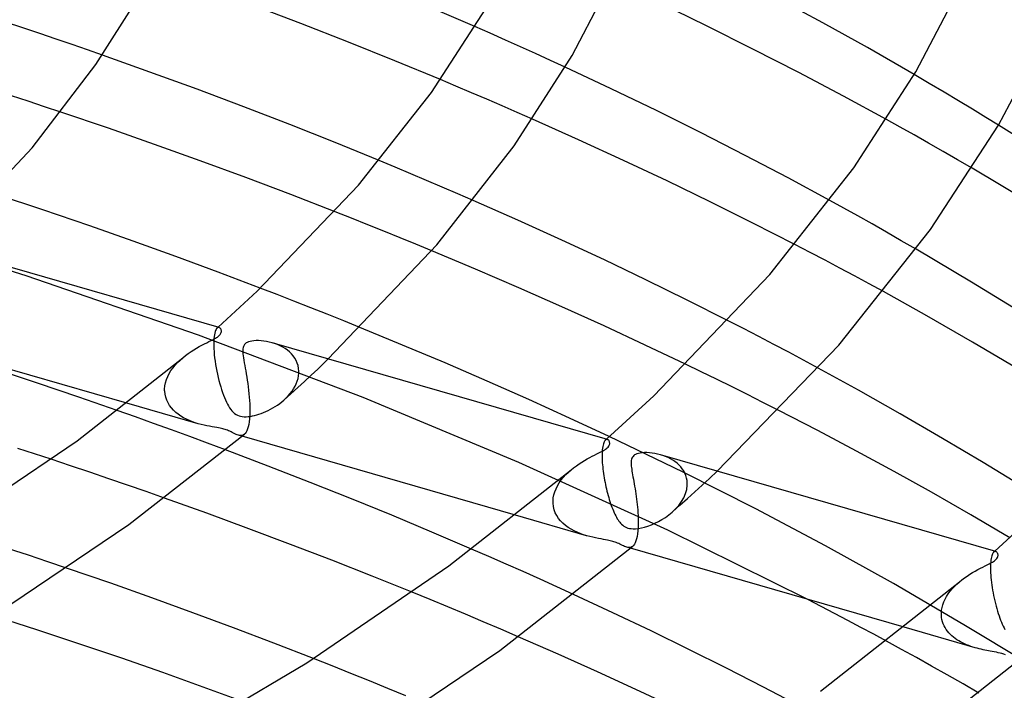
# Model space of a CAD drawing. Header units: millimetres. Extents: x -200 to 200, y -101 to 238.
# Tile 55 of 65: x 102 to 142, y 101 to 128. Entities that reach past the tile are written whole.
import ezdxf

# ---------------------------------------------------------------- set-up
doc = ezdxf.new("R2010")
doc.units = ezdxf.units.MM
doc.layers.add('HIDDEN', color=7, linetype='Continuous')
doc.layers.add('THICK', color=7, linetype='Continuous')

msp = doc.modelspace()

# ---------------------------------------------------------------- linework, layer by layer
at = {"layer": 'HIDDEN'}
for p, q in [((102.119, 127.903), (101.418, 128.136)), ((102.805, 127.673), (102.119, 127.903)), ((121.142, 127.683), (120.52, 127.957)), ((103.474, 127.446), (102.805, 127.673)), ((104.124, 127.224), (103.474, 127.446)), ((121.76, 127.408), (121.142, 127.683)), ((104.753, 127.007), (104.124, 127.224)), ((122.374, 127.132), (121.76, 127.408)), ((122.985, 126.856), (122.374, 127.132)), ((105.359, 126.795), (104.753, 127.007)), ((123.591, 126.579), (122.985, 126.856)), ((124.191, 126.303), (123.591, 126.579)), ((139.011, 125.641), (138.397, 126.003)), ((119.745, 125.532), (119.117, 125.796)), ((120.372, 125.265), (119.745, 125.532)), ((139.614, 125.283), (139.011, 125.641)), ((102.33, 124.916), (101.654, 125.137)), ((120.997, 124.998), (120.372, 125.265)), ((140.203, 124.932), (139.614, 125.283)), ((103.002, 124.693), (102.33, 124.916)), ((103.67, 124.47), (103.002, 124.693)), ((121.62, 124.728), (120.997, 124.998)), ((122.241, 124.458), (121.62, 124.728)), ((140.771, 124.59), (140.203, 124.932)), ((122.859, 124.186), (122.241, 124.458)), ((141.314, 124.26), (140.771, 124.59)), ((141.828, 123.946), (141.314, 124.26)), ((137.829, 123.863), (137.273, 124.172)), ((138.4, 123.542), (137.829, 123.863)), ((138.981, 123.212), (138.4, 123.542)), ((139.57, 122.874), (138.981, 123.212)), ((140.161, 122.531), (139.57, 122.874)), ((117.267, 122.234), (116.626, 122.5)), ((117.907, 121.966), (117.267, 122.234)), ((140.752, 122.186), (140.161, 122.531)), ((118.546, 121.695), (117.907, 121.966)), ((119.184, 121.423), (118.546, 121.695)), ((119.819, 121.149), (119.184, 121.423)), ((120.452, 120.874), (119.819, 121.149)), ((135.526, 120.567), (134.965, 120.876)), ((115.494, 120.152), (114.826, 120.415)), ((136.096, 120.25), (135.526, 120.567)), ((136.68, 119.92), (136.096, 120.25)), ((102.25, 117.805), (94.825, 120.122)), ((116.158, 119.887), (115.494, 120.152)), ((116.817, 119.623), (116.158, 119.887)), ((137.273, 119.581), (136.68, 119.92)), ((117.471, 119.358), (116.817, 119.623)), ((137.872, 119.235), (137.273, 119.581)), ((118.119, 119.093), (117.471, 119.358)), ((118.763, 118.827), (118.119, 119.093)), ((134.157, 118.757), (133.543, 119.077)), ((138.472, 118.886), (137.872, 119.235)), ((134.766, 118.437), (134.157, 118.757)), ((135.37, 118.118), (134.766, 118.437)), ((135.967, 117.799), (135.37, 118.118)), ((109.263, 115.387), (102.25, 117.805)), ((136.557, 117.48), (135.967, 117.799)), ((137.14, 117.163), (136.557, 117.48)), ((112.47, 117.04), (111.782, 117.306)), ((113.154, 116.774), (112.47, 117.04)), ((113.833, 116.507), (113.154, 116.774)), ((114.507, 116.24), (113.833, 116.507)), ((115.176, 115.972), (114.507, 116.24)), ((115.839, 115.703), (115.176, 115.972)), ((131.446, 115.657), (130.82, 115.979)), ((109.927, 115.474), (109.913, 115.406)), ((109.944, 115.533), (109.927, 115.474)), ((109.962, 115.583), (109.944, 115.533)), ((109.981, 115.624), (109.962, 115.583)), ((110.002, 115.656), (109.981, 115.624)), ((110.024, 115.68), (110.002, 115.656)), ((110.038, 115.691), (110.024, 115.68)), ((110.024, 115.68), (110.031, 115.686)), ((110.031, 115.686), (110.037, 115.691)), ((110.037, 115.691), (110.044, 115.697)), ((110.052, 115.698), (110.038, 115.691)), ((110.044, 115.697), (110.05, 115.703)), ((110.05, 115.703), (110.057, 115.709)), ((110.066, 115.703), (110.052, 115.698)), ((110.057, 115.709), (110.063, 115.715)), ((110.08, 115.705), (110.066, 115.703)), ((110.093, 115.705), (110.08, 115.705)), ((110.107, 115.702), (110.093, 115.705)), ((132.067, 115.336), (131.446, 115.657)), ((115.966, 112.843), (109.263, 115.387)), ((109.888, 115.144), (109.886, 115.037)), ((109.886, 115.037), (109.888, 114.924)), ((109.894, 115.24), (109.888, 115.144)), ((109.902, 115.328), (109.894, 115.24)), ((109.913, 115.406), (109.902, 115.328)), ((112.374, 115.045), (112.261, 115.08)), ((112.484, 115.003), (112.374, 115.045)), ((132.683, 115.014), (132.067, 115.336)), ((133.293, 114.692), (132.683, 115.014)), ((109.888, 114.924), (109.888, 114.91)), ((109.888, 114.91), (109.889, 114.895)), ((109.889, 114.895), (109.889, 114.881)), ((109.889, 114.881), (109.89, 114.867)), ((109.89, 114.867), (109.89, 114.852)), ((109.89, 114.852), (109.891, 114.838)), ((109.891, 114.838), (109.899, 114.717)), ((109.899, 114.717), (109.91, 114.59)), ((112.591, 114.955), (112.484, 115.003)), ((112.694, 114.901), (112.591, 114.955)), ((112.792, 114.842), (112.694, 114.901)), ((112.885, 114.775), (112.792, 114.842)), ((112.972, 114.703), (112.885, 114.775)), ((113.052, 114.625), (112.972, 114.703)), ((113.125, 114.541), (113.052, 114.625)), ((133.896, 114.37), (133.293, 114.692)), ((108.319, 114.168), (108.416, 114.273)), ((108.416, 114.273), (108.519, 114.374)), ((108.519, 114.374), (108.628, 114.47)), ((109.91, 114.59), (109.924, 114.46)), ((109.924, 114.46), (109.941, 114.328)), ((109.941, 114.328), (109.962, 114.195)), ((113.189, 114.45), (113.125, 114.541)), ((113.244, 114.354), (113.189, 114.45)), ((113.288, 114.252), (113.244, 114.354)), ((113.321, 114.147), (113.288, 114.252)), ((114.123, 114.007), (114.55, 114.42)), ((134.492, 114.049), (133.896, 114.37)), ((108.014, 113.702), (108.076, 113.825)), ((108.076, 113.825), (108.148, 113.943)), ((108.148, 113.943), (108.23, 114.058)), ((108.23, 114.058), (108.319, 114.168)), ((109.962, 114.195), (109.985, 114.062)), ((109.985, 114.062), (110.011, 113.928)), ((110.011, 113.928), (110.039, 113.796)), ((113.343, 114.037), (113.321, 114.147)), ((113.341, 113.732), (113.351, 113.839)), ((113.352, 113.924), (113.343, 114.037)), ((113.351, 113.839), (113.352, 113.853)), ((113.353, 113.909), (113.352, 113.924)), ((113.352, 113.867), (113.353, 113.881)), ((113.352, 113.853), (113.352, 113.867)), ((113.353, 113.895), (113.353, 113.909)), ((113.353, 113.881), (113.353, 113.895)), ((113.853, 113.755), (114.123, 114.007)), ((129.723, 113.899), (129.09, 114.206)), ((130.355, 113.59), (129.723, 113.899)), ((107.901, 113.322), (107.926, 113.449)), ((107.926, 113.449), (107.964, 113.577)), ((107.964, 113.577), (108.014, 113.702)), ((110.039, 113.796), (110.069, 113.665)), ((110.069, 113.665), (110.101, 113.537)), ((110.101, 113.537), (110.135, 113.411)), ((110.135, 113.411), (110.171, 113.289)), ((113.198, 113.308), (113.248, 113.412)), ((113.248, 113.412), (113.289, 113.518)), ((113.289, 113.518), (113.32, 113.625)), ((113.306, 113.252), (113.581, 113.503)), ((113.32, 113.625), (113.341, 113.732)), ((113.581, 113.503), (113.853, 113.755)), ((130.985, 113.279), (130.355, 113.59)), ((107.89, 113.194), (107.901, 113.322)), ((107.89, 113.179), (107.89, 113.194)), ((107.89, 113.164), (107.89, 113.179)), ((107.89, 113.15), (107.89, 113.164)), ((107.89, 113.135), (107.89, 113.15)), ((107.89, 113.12), (107.89, 113.135)), ((107.891, 113.105), (107.89, 113.12)), ((107.904, 112.98), (107.891, 113.105)), ((110.171, 113.289), (110.208, 113.171)), ((110.208, 113.171), (110.246, 113.058)), ((110.246, 113.058), (110.284, 112.951)), ((112.921, 112.92), (113.001, 113.012)), ((113.001, 113.012), (113.074, 113.107)), ((113.029, 113.001), (113.306, 113.252)), ((113.074, 113.107), (113.14, 113.206)), ((113.14, 113.206), (113.198, 113.308)), ((131.613, 112.966), (130.985, 113.279)), ((109.26, 111.783), (106.352, 112.623)), ((107.932, 112.859), (107.904, 112.98)), ((107.972, 112.742), (107.932, 112.859)), ((108.026, 112.63), (107.972, 112.742)), ((108.091, 112.524), (108.026, 112.63)), ((110.284, 112.951), (110.324, 112.85)), ((110.324, 112.85), (110.364, 112.755)), ((110.364, 112.755), (110.406, 112.665)), ((110.406, 112.665), (110.447, 112.582)), ((112.483, 112.542), (112.573, 112.607)), ((112.573, 112.607), (112.661, 112.675)), ((112.661, 112.675), (112.745, 112.747)), ((112.745, 112.747), (112.836, 112.831)), ((112.75, 112.751), (113.029, 113.001)), ((112.836, 112.831), (112.921, 112.92)), ((122.311, 110.203), (115.966, 112.843)), ((132.238, 112.651), (131.613, 112.966)), ((132.86, 112.335), (132.238, 112.651)), ((106.699, 112.058), (105.961, 112.319)), ((108.166, 112.424), (108.091, 112.524)), ((108.251, 112.331), (108.166, 112.424)), ((108.344, 112.244), (108.251, 112.331)), ((108.445, 112.164), (108.344, 112.244)), ((110.447, 112.582), (110.49, 112.506)), ((110.49, 112.506), (110.534, 112.434)), ((110.534, 112.434), (110.58, 112.367)), ((110.58, 112.367), (110.629, 112.305)), ((110.629, 112.305), (110.681, 112.25)), ((110.681, 112.25), (110.737, 112.201)), ((111.815, 112.198), (111.908, 112.233)), ((111.908, 112.233), (112.003, 112.274)), ((112.003, 112.274), (112.1, 112.319)), ((112.1, 112.319), (112.196, 112.368)), ((112.196, 112.368), (112.293, 112.422)), ((112.293, 112.422), (112.389, 112.48)), ((112.389, 112.48), (112.483, 112.542)), ((107.437, 111.794), (106.699, 112.058)), ((108.552, 112.091), (108.445, 112.164)), ((108.663, 112.025), (108.552, 112.091)), ((108.779, 111.965), (108.663, 112.025)), ((108.897, 111.911), (108.779, 111.965)), ((109.017, 111.863), (108.897, 111.911)), ((109.138, 111.821), (109.017, 111.863)), ((109.26, 111.783), (109.138, 111.821)), ((110.737, 112.201), (110.795, 112.16)), ((110.795, 112.16), (110.854, 112.128)), ((110.854, 112.128), (110.916, 112.103)), ((110.916, 112.103), (110.981, 112.084)), ((110.981, 112.084), (111.05, 112.072)), ((111.05, 112.072), (111.126, 112.065)), ((111.126, 112.065), (111.208, 112.065)), ((111.208, 112.065), (111.294, 112.071)), ((111.294, 112.071), (111.38, 112.082)), ((111.38, 112.082), (111.466, 112.097)), ((111.466, 112.097), (111.55, 112.116)), ((111.55, 112.116), (111.635, 112.139)), ((111.635, 112.139), (111.724, 112.166)), ((111.724, 112.166), (111.815, 112.198)), ((108.173, 111.527), (107.437, 111.794)), ((108.908, 111.259), (108.173, 111.527)), ((109.378, 111.751), (109.26, 111.783)), ((109.494, 111.723), (109.378, 111.751)), ((109.608, 111.698), (109.494, 111.723)), ((109.718, 111.677), (109.608, 111.698)), ((109.823, 111.657), (109.718, 111.677)), ((109.922, 111.639), (109.823, 111.657)), ((110.01, 111.623), (109.922, 111.639)), ((110.085, 111.608), (110.01, 111.623)), ((110.149, 111.595), (110.085, 111.608)), ((110.204, 111.583), (110.149, 111.595)), ((110.255, 111.57), (110.204, 111.583)), ((110.305, 111.557), (110.255, 111.57)), ((110.352, 111.544), (110.305, 111.557)), ((110.397, 111.529), (110.352, 111.544)), ((110.442, 111.513), (110.397, 111.529)), ((110.489, 111.494), (110.442, 111.513)), ((110.539, 111.473), (110.489, 111.494)), ((110.591, 111.449), (110.539, 111.473)), ((110.644, 111.423), (110.591, 111.449)), ((110.696, 111.397), (110.644, 111.423)), ((109.64, 110.988), (108.908, 111.259)), ((110.747, 111.372), (110.696, 111.397)), ((110.797, 111.349), (110.747, 111.372)), ((110.845, 111.328), (110.797, 111.349)), ((110.891, 111.313), (110.845, 111.328)), ((110.935, 111.302), (110.891, 111.313)), ((111.038, 111.27), (110.892, 111.312)), ((110.978, 111.297), (110.935, 111.302)), ((111.019, 111.299), (110.978, 111.297)), ((111.059, 111.308), (111.019, 111.299)), ((111.097, 111.325), (111.059, 111.308)), ((111.133, 111.35), (111.097, 111.325)), ((125.761, 111.003), (125.746, 110.959)), ((125.777, 111.041), (125.761, 111.003)), ((125.794, 111.073), (125.777, 111.041)), ((125.812, 111.098), (125.794, 111.073)), ((125.831, 111.118), (125.812, 111.098)), ((125.844, 111.128), (125.831, 111.118)), ((125.831, 111.117), (125.837, 111.123)), ((125.837, 111.123), (125.844, 111.129)), ((125.858, 111.136), (125.844, 111.128)), ((125.844, 111.129), (125.85, 111.135)), ((125.85, 111.135), (125.856, 111.14)), ((125.856, 111.14), (125.863, 111.146)), ((125.872, 111.141), (125.858, 111.136)), ((125.863, 111.146), (125.869, 111.152)), ((125.886, 111.143), (125.872, 111.141)), ((125.899, 111.142), (125.886, 111.143)), ((125.913, 111.139), (125.899, 111.142)), ((128.992, 109.802), (125.986, 111.255)), ((110.37, 110.716), (109.64, 110.988)), ((125.697, 110.634), (125.694, 110.549)), ((125.703, 110.713), (125.697, 110.634)), ((125.711, 110.785), (125.703, 110.713)), ((125.721, 110.85), (125.711, 110.785)), ((125.733, 110.908), (125.721, 110.85)), ((125.746, 110.959), (125.733, 110.908)), ((104.058, 110.069), (103.271, 110.332)), ((128.364, 107.452), (122.311, 110.203)), ((125.694, 110.549), (125.693, 110.458)), ((125.693, 110.458), (125.694, 110.361)), ((125.694, 110.361), (125.695, 110.347)), ((125.695, 110.347), (125.695, 110.332)), ((125.695, 110.332), (125.696, 110.318)), ((125.696, 110.318), (125.696, 110.304)), ((125.696, 110.304), (125.697, 110.289)), ((125.697, 110.289), (125.698, 110.275)), ((125.698, 110.275), (125.703, 110.193)), ((128.171, 110.485), (128.064, 110.518)), ((128.275, 110.446), (128.171, 110.485)), ((128.377, 110.402), (128.275, 110.446)), ((128.475, 110.353), (128.377, 110.402)), ((128.569, 110.298), (128.475, 110.353)), ((128.658, 110.237), (128.569, 110.298)), ((128.742, 110.172), (128.658, 110.237)), ((104.839, 109.806), (104.058, 110.069)), ((105.612, 109.542), (104.839, 109.806)), ((124.219, 109.708), (124.323, 109.809)), ((124.323, 109.809), (124.431, 109.905)), ((125.703, 110.193), (125.709, 110.108)), ((125.709, 110.108), (125.717, 110.022)), ((125.717, 110.022), (125.726, 109.935)), ((125.726, 109.935), (125.737, 109.846)), ((125.737, 109.846), (125.749, 109.756)), ((128.821, 110.101), (128.742, 110.172)), ((128.893, 110.024), (128.821, 110.101)), ((128.957, 109.943), (128.893, 110.024)), ((129.014, 109.856), (128.957, 109.943)), ((131.944, 108.309), (128.992, 109.802)), ((129.063, 109.764), (129.014, 109.856)), ((130.06, 109.557), (130.373, 109.852)), ((106.376, 109.279), (105.612, 109.542)), ((123.952, 109.377), (124.033, 109.491)), ((124.033, 109.491), (124.123, 109.602)), ((124.123, 109.602), (124.219, 109.708)), ((125.749, 109.756), (125.763, 109.665)), ((125.763, 109.665), (125.778, 109.574)), ((125.778, 109.574), (125.794, 109.483)), ((125.794, 109.483), (125.812, 109.392)), ((129.102, 109.669), (129.063, 109.764)), ((129.131, 109.569), (129.102, 109.669)), ((129.15, 109.466), (129.131, 109.569)), ((129.159, 109.361), (129.15, 109.466)), ((129.763, 109.282), (130.06, 109.557)), ((107.132, 109.015), (106.376, 109.279)), ((107.88, 108.752), (107.132, 109.015)), ((123.732, 108.885), (123.769, 109.011)), ((123.769, 109.011), (123.819, 109.136)), ((123.819, 109.136), (123.881, 109.258)), ((123.881, 109.258), (123.952, 109.377)), ((125.812, 109.392), (125.83, 109.302)), ((125.83, 109.302), (125.85, 109.212)), ((125.85, 109.212), (125.87, 109.123)), ((125.87, 109.123), (125.892, 109.035)), ((125.892, 109.035), (125.914, 108.948)), ((129.088, 108.934), (129.136, 109.105)), ((129.136, 109.105), (129.158, 109.276)), ((129.158, 109.276), (129.159, 109.29)), ((129.159, 109.346), (129.159, 109.361)), ((129.159, 109.332), (129.159, 109.346)), ((129.159, 109.318), (129.159, 109.332)), ((129.159, 109.304), (129.159, 109.318)), ((129.159, 109.29), (129.159, 109.304)), ((129.163, 108.733), (129.464, 109.007)), ((129.464, 109.007), (129.763, 109.282)), ((123.696, 108.601), (123.697, 108.616)), ((123.696, 108.587), (123.696, 108.601)), ((123.697, 108.631), (123.708, 108.758)), ((123.697, 108.616), (123.697, 108.631)), ((123.708, 108.758), (123.732, 108.885)), ((125.914, 108.948), (125.937, 108.862)), ((125.937, 108.862), (125.961, 108.777)), ((125.961, 108.777), (125.986, 108.694)), ((125.986, 108.694), (126.012, 108.612)), ((126.012, 108.612), (126.039, 108.532)), ((128.812, 108.455), (128.923, 108.607)), ((128.86, 108.459), (129.163, 108.733)), ((128.923, 108.607), (129.016, 108.768)), ((129.016, 108.768), (129.088, 108.934)), ((123.697, 108.572), (123.696, 108.587)), ((123.697, 108.557), (123.697, 108.572)), ((123.698, 108.542), (123.697, 108.557)), ((123.713, 108.408), (123.698, 108.542)), ((123.743, 108.279), (123.713, 108.408)), ((123.789, 108.155), (123.743, 108.279)), ((126.039, 108.532), (126.067, 108.453)), ((126.067, 108.453), (126.095, 108.376)), ((126.095, 108.376), (126.124, 108.301)), ((126.124, 108.301), (126.155, 108.228)), ((126.155, 108.228), (126.185, 108.158)), ((128.544, 108.177), (128.685, 108.311)), ((128.554, 108.186), (128.86, 108.459)), ((128.685, 108.311), (128.812, 108.455)), ((134.787, 106.805), (131.944, 108.309)), ((125.065, 107.221), (122.171, 108.056)), ((123.849, 108.037), (123.789, 108.155)), ((123.922, 107.926), (123.849, 108.037)), ((124.006, 107.822), (123.922, 107.926)), ((124.101, 107.726), (124.006, 107.822)), ((126.185, 108.158), (126.216, 108.092)), ((126.216, 108.092), (126.248, 108.029)), ((126.248, 108.029), (126.28, 107.97)), ((126.28, 107.97), (126.312, 107.914)), ((126.312, 107.914), (126.345, 107.861)), ((126.345, 107.861), (126.379, 107.813)), ((126.379, 107.813), (126.413, 107.768)), ((127.985, 107.796), (128.129, 107.877)), ((128.129, 107.877), (128.271, 107.967)), ((128.271, 107.967), (128.41, 108.067)), ((128.41, 108.067), (128.544, 108.177)), ((124.204, 107.637), (124.101, 107.726)), ((124.315, 107.556), (124.204, 107.637)), ((124.432, 107.483), (124.315, 107.556)), ((124.553, 107.418), (124.432, 107.483)), ((124.678, 107.359), (124.553, 107.418)), ((126.413, 107.768), (126.449, 107.726)), ((126.449, 107.726), (126.488, 107.685)), ((126.488, 107.685), (126.531, 107.647)), ((126.531, 107.647), (126.578, 107.612)), ((126.578, 107.612), (126.63, 107.58)), ((126.63, 107.58), (126.687, 107.553)), ((126.687, 107.553), (126.746, 107.532)), ((126.746, 107.532), (126.81, 107.517)), ((126.81, 107.517), (126.879, 107.507)), ((126.879, 107.507), (126.959, 107.502)), ((126.959, 107.502), (127.055, 107.504)), ((127.055, 107.504), (127.169, 107.517)), ((127.169, 107.517), (127.293, 107.539)), ((127.293, 107.539), (127.424, 107.571)), ((127.424, 107.571), (127.559, 107.613)), ((127.559, 107.613), (127.698, 107.665)), ((127.698, 107.665), (127.841, 107.726)), ((127.841, 107.726), (127.985, 107.796)), ((134.069, 104.622), (128.364, 107.452)), ((124.806, 107.307), (124.678, 107.359)), ((124.936, 107.261), (124.806, 107.307)), ((125.066, 107.22), (124.936, 107.261)), ((125.19, 107.187), (125.066, 107.22)), ((125.311, 107.158), (125.19, 107.187)), ((125.429, 107.133), (125.311, 107.158)), ((125.542, 107.11), (125.429, 107.133)), ((125.65, 107.09), (125.542, 107.11)), ((125.75, 107.072), (125.65, 107.09)), ((125.836, 107.056), (125.75, 107.072)), ((125.908, 107.042), (125.836, 107.056)), ((125.97, 107.029), (125.908, 107.042)), ((126.025, 107.017), (125.97, 107.029)), ((126.077, 107.004), (126.025, 107.017)), ((126.128, 106.99), (126.077, 107.004)), ((102.343, 106.421), (101.537, 106.687)), ((121.087, 106.372), (120.385, 106.678)), ((126.176, 106.975), (126.128, 106.99)), ((126.222, 106.959), (126.176, 106.975)), ((126.27, 106.942), (126.222, 106.959)), ((126.319, 106.922), (126.27, 106.942)), ((126.369, 106.899), (126.319, 106.922)), ((126.42, 106.875), (126.369, 106.899)), ((126.471, 106.85), (126.42, 106.875)), ((126.519, 106.825), (126.471, 106.85)), ((126.566, 106.802), (126.519, 106.825)), ((126.611, 106.782), (126.566, 106.802)), ((126.655, 106.764), (126.611, 106.782)), ((126.698, 106.75), (126.655, 106.764)), ((126.844, 106.707), (126.697, 106.75)), ((126.741, 106.739), (126.698, 106.75)), ((126.784, 106.735), (126.741, 106.739)), ((126.825, 106.737), (126.784, 106.735)), ((126.864, 106.745), (126.825, 106.737)), ((126.902, 106.762), (126.864, 106.745)), ((126.939, 106.787), (126.902, 106.762)), ((137.55, 105.27), (134.787, 106.805)), ((103.13, 106.158), (102.343, 106.421)), ((121.786, 106.065), (121.087, 106.372)), ((141.518, 106.229), (141.51, 106.157)), ((141.528, 106.293), (141.518, 106.229)), ((141.54, 106.35), (141.528, 106.293)), ((141.554, 106.401), (141.54, 106.35)), ((141.568, 106.444), (141.554, 106.401)), ((141.584, 106.481), (141.568, 106.444)), ((141.601, 106.512), (141.584, 106.481)), ((141.619, 106.536), (141.601, 106.512)), ((141.637, 106.555), (141.619, 106.536)), ((141.65, 106.566), (141.637, 106.555)), ((141.637, 106.555), (141.643, 106.561)), ((141.643, 106.561), (141.649, 106.566)), ((141.649, 106.566), (141.656, 106.572)), ((141.664, 106.573), (141.65, 106.566)), ((141.656, 106.572), (141.662, 106.578)), ((141.662, 106.578), (141.669, 106.584)), ((141.678, 106.578), (141.664, 106.573)), ((141.669, 106.584), (141.675, 106.589)), ((141.691, 106.58), (141.678, 106.578)), ((141.705, 106.58), (141.691, 106.58)), ((141.717, 106.577), (141.705, 106.58)), ((103.897, 105.899), (103.13, 106.158)), ((122.481, 105.756), (121.786, 106.065)), ((141.5, 105.991), (141.499, 105.898)), ((141.499, 105.898), (141.501, 105.798)), ((141.504, 106.078), (141.5, 105.991)), ((141.501, 105.798), (141.501, 105.784)), ((141.51, 106.157), (141.504, 106.078)), ((123.171, 105.447), (122.481, 105.756)), ((123.856, 105.137), (123.171, 105.447)), ((141.501, 105.784), (141.502, 105.77)), ((141.502, 105.77), (141.502, 105.755)), ((141.502, 105.755), (141.503, 105.741)), ((141.503, 105.741), (141.503, 105.726)), ((141.503, 105.726), (141.504, 105.712)), ((141.504, 105.712), (141.51, 105.618)), ((141.51, 105.618), (141.517, 105.52)), ((141.517, 105.52), (141.527, 105.419)), ((141.527, 105.419), (141.539, 105.316)), ((124.535, 104.826), (123.856, 105.137)), ((140.419, 103.595), (137.55, 105.27)), ((139.861, 104.956), (139.945, 105.058)), ((139.945, 105.058), (140.036, 105.156)), ((140.036, 105.156), (140.133, 105.25)), ((140.133, 105.25), (140.235, 105.341)), ((141.539, 105.316), (141.553, 105.212)), ((141.553, 105.212), (141.569, 105.105)), ((141.569, 105.105), (141.587, 104.998)), ((141.587, 104.998), (141.606, 104.889)), ((118.69, 104.621), (117.966, 104.918)), ((119.412, 104.322), (118.69, 104.621)), ((139.603, 104.522), (139.654, 104.634)), ((139.654, 104.634), (139.715, 104.744)), ((139.715, 104.744), (139.784, 104.852)), ((139.784, 104.852), (139.861, 104.956)), ((141.606, 104.889), (141.627, 104.781)), ((141.627, 104.781), (141.65, 104.674)), ((141.65, 104.674), (141.675, 104.566)), ((120.132, 104.021), (119.412, 104.322)), ((139.512, 104.181), (139.532, 104.295)), ((139.532, 104.295), (139.562, 104.408)), ((139.562, 104.408), (139.603, 104.522)), ((141.675, 104.566), (141.701, 104.46)), ((141.701, 104.46), (141.728, 104.355)), ((141.728, 104.355), (141.757, 104.252)), ((141.757, 104.252), (141.786, 104.151)), ((120.851, 103.717), (120.132, 104.021)), ((139.503, 104.068), (139.512, 104.181)), ((139.503, 104.053), (139.503, 104.068)), ((139.503, 104.038), (139.503, 104.053)), ((139.503, 104.023), (139.503, 104.038)), ((139.503, 104.009), (139.503, 104.023)), ((139.503, 103.994), (139.503, 104.009)), ((139.504, 103.98), (139.503, 103.994)), ((139.512, 103.89), (139.504, 103.98)), ((139.527, 103.802), (139.512, 103.89)), ((139.549, 103.717), (139.527, 103.802)), ((141.786, 104.151), (141.817, 104.053)), ((141.817, 104.053), (141.848, 103.958)), ((141.848, 103.958), (141.88, 103.867)), ((141.88, 103.867), (141.913, 103.779)), ((121.568, 103.411), (120.851, 103.717)), ((122.282, 103.103), (121.568, 103.411)), ((140.871, 102.658), (137.988, 103.49)), ((139.578, 103.634), (139.549, 103.717)), ((139.613, 103.554), (139.578, 103.634)), ((139.653, 103.478), (139.613, 103.554)), ((139.699, 103.404), (139.653, 103.478)), ((139.75, 103.334), (139.699, 103.404)), ((142.969, 102.053), (140.419, 103.595)), ((141.913, 103.779), (141.947, 103.695)), ((141.947, 103.695), (141.982, 103.614)), ((141.982, 103.614), (142.017, 103.538)), ((142.017, 103.538), (142.053, 103.465)), ((142.053, 103.465), (142.091, 103.397)), ((139.805, 103.268), (139.75, 103.334)), ((139.864, 103.204), (139.805, 103.268)), ((139.927, 103.145), (139.864, 103.204)), ((139.993, 103.088), (139.927, 103.145)), ((140.063, 103.035), (139.993, 103.088)), ((140.135, 102.984), (140.063, 103.035)), ((137.881, 102.59), (137.271, 102.923)), ((138.486, 102.256), (137.881, 102.59)), ((140.21, 102.937), (140.135, 102.984)), ((140.287, 102.893), (140.21, 102.937)), ((140.366, 102.851), (140.287, 102.893)), ((140.448, 102.812), (140.366, 102.851)), ((140.53, 102.776), (140.448, 102.812)), ((140.615, 102.743), (140.53, 102.776)), ((140.7, 102.712), (140.615, 102.743)), ((140.786, 102.684), (140.7, 102.712)), ((140.872, 102.658), (140.786, 102.684)), ((140.956, 102.635), (140.872, 102.658)), ((141.039, 102.614), (140.956, 102.635)), ((141.12, 102.595), (141.039, 102.614)), ((141.199, 102.577), (141.12, 102.595)), ((114.713, 101.915), (113.946, 102.218)), ((139.106, 101.908), (138.486, 102.256)), ((141.276, 102.562), (141.199, 102.577)), ((141.35, 102.547), (141.276, 102.562)), ((141.421, 102.534), (141.35, 102.547)), ((141.494, 102.521), (141.421, 102.534)), ((141.573, 102.506), (141.494, 102.521)), ((141.655, 102.491), (141.573, 102.506)), ((141.739, 102.474), (141.655, 102.491)), ((141.82, 102.456), (141.739, 102.474)), ((141.897, 102.437), (141.82, 102.456)), ((141.969, 102.416), (141.897, 102.437)), ((142.038, 102.393), (141.969, 102.416)), ((142.105, 102.367), (142.038, 102.393)), ((115.472, 101.611), (114.713, 101.915)), ((139.74, 101.549), (139.106, 101.908)), ((116.225, 101.307), (115.472, 101.611)), ((140.384, 101.18), (139.74, 101.549)), ((116.97, 101.003), (116.225, 101.307)), ((117.709, 100.698), (116.97, 101.003)), ((141.031, 100.805), (140.384, 101.18))]:
    msp.add_line(p, q, dxfattribs=at)
at = {"layer": 'THICK'}
for p, q in [((124.469, 126.778), (126.256, 130.211)), ((105.093, 126.407), (107.067, 129.539)), ((138.461, 126.112), (140.359, 129.731)), ((134.682, 128.114), (132.854, 129.1)), ((113.434, 128.08), (111.47, 128.829)), ((120.52, 127.957), (118.617, 128.78)), ((118.751, 125.272), (120.943, 128.67)), ((129.939, 127.991), (128.027, 128.919)), ((115.368, 127.324), (113.434, 128.08)), ((131.834, 127.044), (129.939, 127.991)), ((136.499, 127.1), (134.682, 128.114)), ((141.822, 123.936), (143.924, 127.914)), ((117.261, 126.563), (115.368, 127.324)), ((133.698, 126.087), (131.834, 127.044)), ((138.397, 126.003), (136.499, 127.1)), ((107.29, 126.107), (105.359, 126.795)), ((122.111, 123.097), (124.469, 126.778)), ((102.497, 123.02), (105.093, 126.407)), ((119.117, 125.796), (117.261, 126.563)), ((126.067, 125.422), (124.191, 126.303)), ((109.21, 125.403), (107.29, 126.107)), ((135.516, 125.127), (133.698, 126.087)), ((135.939, 122.205), (138.461, 126.112)), ((111.111, 124.687), (109.21, 125.403)), ((115.779, 121.492), (118.751, 125.272)), ((127.902, 124.535), (126.067, 125.422)), ((137.273, 124.172), (135.516, 125.127)), ((112.986, 123.963), (111.111, 124.687)), ((105.6, 123.814), (103.67, 124.47)), ((129.724, 123.629), (127.902, 124.535)), ((114.827, 123.233), (112.986, 123.963)), ((124.728, 123.35), (122.859, 124.186)), ((139.06, 119.692), (141.822, 123.936)), ((143.775, 122.725), (141.828, 123.946)), ((107.479, 123.157), (105.6, 123.814)), ((131.518, 122.712), (129.724, 123.629)), ((109.339, 122.489), (107.479, 123.157)), ((116.626, 122.5), (114.827, 123.233)), ((118.967, 119.065), (122.111, 123.097)), ((126.558, 122.509), (124.728, 123.35)), ((98.724, 118.988), (102.497, 123.02)), ((133.27, 121.792), (131.518, 122.712)), ((111.188, 121.808), (109.339, 122.489)), ((128.338, 121.669), (126.558, 122.509)), ((132.52, 117.858), (135.939, 122.205)), ((143.102, 120.787), (140.752, 122.186)), ((113.019, 121.115), (111.188, 121.808)), ((111.653, 117.179), (115.779, 121.492)), ((130.09, 120.819), (128.338, 121.669)), ((134.965, 120.876), (133.27, 121.792)), ((102.934, 120.494), (100.871, 121.179)), ((114.826, 120.415), (113.019, 121.115)), ((122.268, 120.071), (120.452, 120.874)), ((131.828, 119.953), (130.09, 120.819)), ((104.85, 119.84), (102.934, 120.494)), ((106.61, 119.22), (104.85, 119.84)), ((124.049, 119.262), (122.268, 120.071)), ((133.543, 119.077), (131.828, 119.953)), ((110.106, 115.703), (96.459, 119.642)), ((135.325, 114.987), (139.06, 119.692)), ((108.347, 118.593), (106.61, 119.22)), ((114.55, 114.42), (118.967, 119.065)), ((125.786, 118.453), (124.049, 119.262)), ((120.543, 118.078), (118.763, 118.827)), ((140.73, 117.547), (138.472, 118.886)), ((110.073, 117.954), (108.347, 118.593)), ((127.478, 117.643), (125.786, 118.453)), ((111.782, 117.306), (110.073, 117.954)), ((122.311, 117.315), (120.543, 118.078)), ((127.795, 112.923), (132.52, 117.858)), ((129.158, 116.817), (127.478, 117.643)), ((142.676, 116.359), (140.73, 117.547)), ((110.063, 115.715), (111.653, 117.179)), ((124.057, 116.543), (122.311, 117.315)), ((138.913, 116.174), (137.14, 117.163)), ((130.82, 115.979), (129.158, 116.817)), ((125.774, 115.765), (124.057, 116.543)), ((106.352, 112.623), (95.231, 115.833)), ((140.767, 115.105), (138.913, 116.174)), ((110.126, 115.694), (110.107, 115.702)), ((110.144, 115.68), (110.126, 115.694)), ((110.16, 115.663), (110.144, 115.68)), ((110.147, 115.411), (110.166, 115.439)), ((110.174, 115.642), (110.16, 115.663)), ((110.166, 115.439), (110.182, 115.469)), ((110.185, 115.619), (110.174, 115.642)), ((110.182, 115.469), (110.193, 115.501)), ((110.193, 115.592), (110.185, 115.619)), ((110.198, 115.564), (110.193, 115.592)), ((110.193, 115.501), (110.198, 115.533)), ((110.198, 115.533), (110.198, 115.564)), ((117.576, 114.988), (115.839, 115.703)), ((127.453, 114.985), (125.774, 115.765)), ((109.405, 114.979), (109.507, 115.031)), ((109.507, 115.031), (109.604, 115.08)), ((109.604, 115.08), (109.694, 115.125)), ((109.694, 115.125), (109.777, 115.166)), ((109.777, 115.166), (109.849, 115.203)), ((109.849, 115.203), (109.909, 115.235)), ((109.909, 115.235), (109.959, 115.263)), ((109.959, 115.263), (110.001, 115.289)), ((110.001, 115.289), (110.036, 115.312)), ((110.036, 115.312), (110.066, 115.334)), ((110.066, 115.334), (110.094, 115.356)), ((110.094, 115.356), (110.122, 115.383)), ((110.122, 115.383), (110.147, 115.411)), ((111.156, 115.025), (111.138, 115.005)), ((111.176, 115.044), (111.156, 115.025)), ((111.211, 115.071), (111.176, 115.044)), ((111.254, 115.095), (111.211, 115.071)), ((111.305, 115.116), (111.254, 115.095)), ((111.367, 115.135), (111.305, 115.116)), ((111.441, 115.15), (111.367, 115.135)), ((111.524, 115.16), (111.441, 115.15)), ((111.615, 115.166), (111.524, 115.16)), ((111.712, 115.166), (111.615, 115.166)), ((111.815, 115.161), (111.712, 115.166)), ((111.922, 115.15), (111.815, 115.161)), ((112.033, 115.133), (111.922, 115.15)), ((112.146, 115.11), (112.033, 115.133)), ((112.261, 115.08), (112.146, 115.11)), ((125.911, 111.14), (112.265, 115.079)), ((142.589, 114.027), (140.767, 115.105)), ((108.737, 114.558), (108.849, 114.641)), ((108.849, 114.641), (108.963, 114.72)), ((108.963, 114.72), (109.076, 114.792)), ((109.076, 114.792), (109.188, 114.859)), ((109.188, 114.859), (109.298, 114.921)), ((109.298, 114.921), (109.405, 114.979)), ((111.075, 114.838), (111.07, 114.778)), ((111.07, 114.778), (111.07, 114.708)), ((111.07, 114.708), (111.076, 114.632)), ((111.084, 114.887), (111.075, 114.838)), ((111.076, 114.632), (111.085, 114.549)), ((111.095, 114.927), (111.084, 114.887)), ((111.109, 114.959), (111.095, 114.927)), ((111.123, 114.984), (111.109, 114.959)), ((111.138, 115.005), (111.123, 114.984)), ((119.303, 114.258), (117.576, 114.988)), ((129.09, 114.206), (127.453, 114.985)), ((130.373, 109.852), (135.325, 114.987)), ((104.324, 111.09), (108.627, 114.469)), ((108.628, 114.47), (108.737, 114.558)), ((111.085, 114.549), (111.097, 114.461)), ((111.097, 114.461), (111.112, 114.366)), ((111.112, 114.366), (111.129, 114.265)), ((111.129, 114.265), (111.148, 114.158)), ((121.015, 113.516), (119.303, 114.258)), ((102.712, 113.433), (100.922, 114.025)), ((111.148, 114.158), (111.168, 114.047)), ((111.168, 114.047), (111.188, 113.93)), ((111.188, 113.93), (111.209, 113.809)), ((111.209, 113.809), (111.23, 113.683)), ((136.126, 113.153), (134.492, 114.049)), ((104.401, 112.861), (102.712, 113.433)), ((111.23, 113.683), (111.251, 113.553)), ((111.251, 113.553), (111.27, 113.419)), ((111.27, 113.419), (111.288, 113.282)), ((122.705, 112.766), (121.015, 113.516)), ((111.288, 113.282), (111.305, 113.144)), ((111.305, 113.144), (111.32, 113.005)), ((137.825, 112.188), (136.126, 113.153)), ((105.961, 112.319), (104.401, 112.861)), ((111.32, 113.005), (111.333, 112.865)), ((111.333, 112.865), (111.343, 112.725)), ((111.343, 112.725), (111.351, 112.587)), ((124.365, 112.011), (122.705, 112.766)), ((125.869, 111.152), (127.795, 112.923)), ((111.351, 112.587), (111.355, 112.452)), ((111.355, 112.452), (111.357, 112.321)), ((111.357, 112.321), (111.355, 112.194)), ((134.471, 111.503), (132.86, 112.335)), ((111.329, 111.858), (111.311, 111.749)), ((111.342, 111.977), (111.329, 111.858)), ((111.351, 112.107), (111.342, 111.977)), ((111.352, 112.121), (111.351, 112.107)), ((111.353, 112.135), (111.352, 112.121)), ((111.354, 112.164), (111.353, 112.15)), ((111.353, 112.15), (111.353, 112.135)), ((111.355, 112.194), (111.354, 112.179)), ((111.354, 112.179), (111.354, 112.164)), ((125.986, 111.255), (124.365, 112.011)), ((139.551, 111.18), (137.825, 112.188)), ((111.205, 111.437), (111.17, 111.388)), ((111.236, 111.497), (111.205, 111.437)), ((111.265, 111.569), (111.236, 111.497)), ((111.29, 111.653), (111.265, 111.569)), ((111.311, 111.749), (111.29, 111.653)), ((136.046, 110.67), (134.471, 111.503)), ((99.33, 107.686), (104.324, 111.09)), ((106.436, 107.679), (111.133, 111.351)), ((122.171, 108.056), (111.038, 111.27)), ((111.17, 111.388), (111.133, 111.351)), ((125.93, 111.132), (125.913, 111.139)), ((125.947, 111.12), (125.93, 111.132)), ((125.962, 111.105), (125.947, 111.12)), ((125.975, 111.087), (125.962, 111.105)), ((125.986, 111.067), (125.975, 111.087)), ((125.994, 111.045), (125.986, 111.067)), ((126, 111.021), (125.994, 111.045)), ((126.003, 110.995), (126, 111.021)), ((141.199, 110.197), (139.551, 111.18)), ((103.271, 110.332), (101.919, 110.776)), ((112.104, 110.057), (110.37, 110.716)), ((125.564, 110.595), (125.64, 110.633)), ((125.64, 110.633), (125.704, 110.667)), ((125.704, 110.667), (125.757, 110.697)), ((125.757, 110.697), (125.802, 110.724)), ((125.802, 110.724), (125.838, 110.747)), ((125.838, 110.747), (125.87, 110.771)), ((125.87, 110.771), (125.899, 110.794)), ((125.899, 110.794), (125.938, 110.831)), ((125.938, 110.831), (125.966, 110.868)), ((125.966, 110.868), (125.985, 110.903)), ((125.985, 110.903), (125.997, 110.935)), ((125.997, 110.935), (126.002, 110.966)), ((126.002, 110.966), (126.003, 110.995)), ((127.42, 110.603), (127.329, 110.598)), ((127.517, 110.604), (127.42, 110.603)), ((127.62, 110.599), (127.517, 110.604)), ((137.575, 109.841), (136.046, 110.67)), ((124.756, 110.149), (124.867, 110.22)), ((124.867, 110.22), (124.977, 110.287)), ((124.977, 110.287), (125.085, 110.348)), ((125.085, 110.348), (125.19, 110.406)), ((125.19, 110.406), (125.292, 110.458)), ((125.292, 110.458), (125.388, 110.507)), ((125.388, 110.507), (125.48, 110.553)), ((125.48, 110.553), (125.564, 110.595)), ((126.876, 110.234), (126.875, 110.177)), ((126.882, 110.289), (126.876, 110.234)), ((126.892, 110.339), (126.882, 110.289)), ((126.908, 110.383), (126.892, 110.339)), ((126.928, 110.42), (126.908, 110.383)), ((126.952, 110.453), (126.928, 110.42)), ((126.981, 110.482), (126.952, 110.453)), ((127.017, 110.509), (126.981, 110.482)), ((127.059, 110.532), (127.017, 110.509)), ((127.11, 110.554), (127.059, 110.532)), ((127.172, 110.572), (127.11, 110.554)), ((127.246, 110.587), (127.172, 110.572)), ((127.329, 110.598), (127.246, 110.587)), ((127.727, 110.588), (127.62, 110.599)), ((127.837, 110.571), (127.727, 110.588)), ((127.95, 110.548), (127.837, 110.571)), ((128.064, 110.518), (127.95, 110.548)), ((141.717, 106.577), (128.07, 110.517)), ((113.814, 109.392), (112.104, 110.057)), ((119.456, 105.988), (124.431, 109.905)), ((124.431, 109.905), (124.536, 109.991)), ((124.536, 109.991), (124.645, 110.072)), ((124.645, 110.072), (124.756, 110.149)), ((126.875, 110.177), (126.877, 110.118)), ((126.877, 110.118), (126.882, 110.058)), ((126.882, 110.058), (126.889, 109.995)), ((126.889, 109.995), (126.898, 109.927)), ((126.898, 109.927), (126.909, 109.855)), ((126.909, 109.855), (126.922, 109.778)), ((139.103, 108.988), (137.575, 109.841)), ((142.663, 109.304), (141.199, 110.197)), ((126.922, 109.778), (126.936, 109.697)), ((126.936, 109.697), (126.951, 109.612)), ((126.951, 109.612), (126.967, 109.523)), ((126.967, 109.523), (126.983, 109.43)), ((126.983, 109.43), (127, 109.333)), ((115.494, 108.723), (113.814, 109.392)), ((127, 109.333), (127.017, 109.234)), ((127.017, 109.234), (127.034, 109.132)), ((127.034, 109.132), (127.05, 109.029)), ((127.05, 109.029), (127.066, 108.924)), ((109.601, 108.135), (107.88, 108.752)), ((117.139, 108.052), (115.494, 108.723)), ((127.066, 108.924), (127.081, 108.817)), ((127.081, 108.817), (127.096, 108.709)), ((127.096, 108.709), (127.109, 108.6)), ((127.109, 108.6), (127.121, 108.489)), ((140.699, 108.071), (139.103, 108.988)), ((141.675, 106.589), (143.939, 108.668)), ((127.121, 108.489), (127.132, 108.379)), ((127.132, 108.379), (127.142, 108.268)), ((127.142, 108.268), (127.15, 108.158)), ((111.312, 107.506), (109.601, 108.135)), ((118.766, 107.371), (117.139, 108.052)), ((127.15, 108.158), (127.156, 108.049)), ((127.156, 108.049), (127.16, 107.941)), ((127.16, 107.941), (127.163, 107.834)), ((127.163, 107.834), (127.163, 107.731)), ((142.289, 107.137), (140.699, 108.071)), ((100.991, 104.003), (106.436, 107.679)), ((113.01, 106.868), (111.312, 107.506)), ((127.149, 107.414), (127.136, 107.295)), ((127.158, 107.544), (127.149, 107.414)), ((127.159, 107.558), (127.158, 107.544)), ((127.16, 107.587), (127.159, 107.572)), ((127.159, 107.572), (127.159, 107.558)), ((127.161, 107.616), (127.16, 107.601)), ((127.16, 107.601), (127.16, 107.587)), ((127.163, 107.731), (127.161, 107.631)), ((127.161, 107.631), (127.161, 107.616)), ((120.385, 106.678), (118.766, 107.371)), ((127.072, 107.007), (127.043, 106.935)), ((127.097, 107.092), (127.072, 107.007)), ((127.118, 107.188), (127.097, 107.092)), ((127.136, 107.295), (127.118, 107.188)), ((114.688, 106.223), (113.01, 106.868)), ((121.531, 102.551), (126.94, 106.788)), ((137.988, 103.49), (126.844, 106.707)), ((126.977, 106.826), (126.94, 106.788)), ((127.012, 106.875), (126.977, 106.826)), ((127.043, 106.935), (127.012, 106.875)), ((116.342, 105.572), (114.688, 106.223)), ((141.627, 106.174), (141.668, 106.203)), ((141.668, 106.203), (141.704, 106.231)), ((141.704, 106.231), (141.738, 106.264)), ((141.734, 106.57), (141.717, 106.577)), ((141.75, 106.559), (141.734, 106.57)), ((141.738, 106.264), (141.765, 106.297)), ((141.764, 106.546), (141.75, 106.559)), ((141.777, 106.529), (141.764, 106.546)), ((141.765, 106.297), (141.784, 106.328)), ((141.788, 106.51), (141.777, 106.529)), ((141.784, 106.328), (141.798, 106.359)), ((141.797, 106.49), (141.788, 106.51)), ((141.803, 106.468), (141.797, 106.49)), ((141.798, 106.359), (141.805, 106.388)), ((141.808, 106.443), (141.803, 106.468)), ((141.805, 106.388), (141.808, 106.416)), ((141.808, 106.416), (141.808, 106.443)), ((105.693, 105.281), (103.897, 105.899)), ((113.674, 102.044), (119.456, 105.988)), ((140.878, 105.779), (140.985, 105.837)), ((140.985, 105.837), (141.089, 105.892)), ((141.089, 105.892), (141.188, 105.942)), ((141.188, 105.942), (141.282, 105.989)), ((141.282, 105.989), (141.37, 106.033)), ((141.37, 106.033), (141.45, 106.073)), ((141.45, 106.073), (141.52, 106.111)), ((141.52, 106.111), (141.579, 106.144)), ((141.579, 106.144), (141.627, 106.174)), ((117.966, 104.918), (116.342, 105.572)), ((140.235, 105.341), (140.336, 105.423)), ((140.336, 105.423), (140.441, 105.502)), ((140.441, 105.502), (140.549, 105.578)), ((140.549, 105.578), (140.659, 105.65)), ((140.659, 105.65), (140.769, 105.717)), ((140.769, 105.717), (140.878, 105.779)), ((107.369, 104.688), (105.693, 105.281)), ((134.587, 100.886), (140.235, 105.341)), ((109.035, 104.083), (107.369, 104.688)), ((126.13, 104.084), (124.535, 104.826)), ((134.614, 104.338), (134.069, 104.622)), ((135.155, 104.055), (134.614, 104.338)), ((102.691, 103.386), (100.922, 103.96)), ((110.69, 103.469), (109.035, 104.083)), ((127.684, 103.342), (126.13, 104.084)), ((135.692, 103.772), (135.155, 104.055)), ((112.329, 102.846), (110.69, 103.469)), ((136.223, 103.488), (135.692, 103.772)), ((136.75, 103.206), (136.223, 103.488)), ((104.435, 102.807), (102.691, 103.386)), ((123.903, 102.391), (122.282, 103.103)), ((129.227, 102.589), (127.684, 103.342)), ((137.271, 102.923), (136.75, 103.206)), ((106.144, 102.226), (104.435, 102.807)), ((113.946, 102.218), (112.329, 102.846)), ((130.757, 101.823), (129.227, 102.589)), ((107.811, 101.645), (106.144, 102.226)), ((115.261, 98.315), (121.531, 102.551)), ((125.502, 101.674), (123.903, 102.391)), ((136.636, 97.429), (142.746, 102.226)), ((107.238, 98.233), (113.674, 102.044)), ((132.266, 101.051), (130.757, 101.823)), ((109.46, 101.056), (107.811, 101.645)), ((127.073, 100.954), (125.502, 101.674)), ((111.102, 100.456), (109.46, 101.056)), ((133.746, 100.275), (132.266, 101.051)), ((128.608, 100.233), (127.073, 100.954))]:
    msp.add_line(p, q, dxfattribs=at)

doc.saveas('drawing.dxf')
